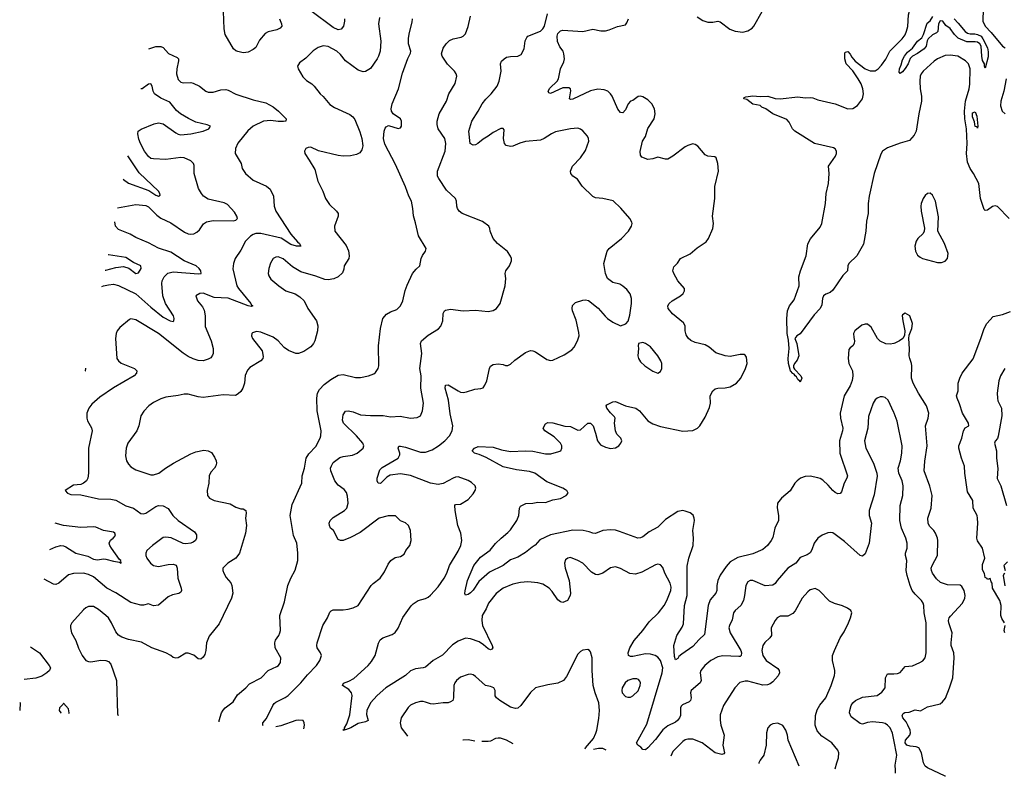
# Model space of a CAD drawing. Header units: inches. Extents: x 1173000 to 1307049, y 522583 to 678455.
# Tile 1 of 256: x 1173000 to 1180884, y 531662 to 537723. Entities that reach past the tile are written whole.
import ezdxf

# ---------------------------------------------------------------- set-up
doc = ezdxf.new("R2010")
doc.units = ezdxf.units.IN
doc.header["$MEASUREMENT"] = 0
doc.layers.add('B1573', color=7, linetype='Continuous')
doc.layers.add('B1583', color=7, linetype='Continuous')

msp = doc.modelspace()

# ---------------------------------------------------------------- linework, layer by layer
at = {"layer": 'B1573', "color": 5}
for points, elevation in [([(1175879.9, 537740.1), (1175872.2, 537690), (1175890.4, 537550.4), (1175886, 537470), (1175874, 537430), (1175863.1, 537410), (1175810, 537332), (1175770, 537308), (1175750, 537306.3), (1175710, 537318), (1175610, 537392.6), (1175570, 537443.5), (1175540.4, 537470), (1175470, 537507.6), (1175430, 537513.3), (1175390, 537499.7), (1175350, 537473), (1175290, 537415.6), (1175241.7, 537378.3), (1175224, 537350), (1175230.6, 537330), (1175266.5, 537266.5), (1175296.9, 537236.9), (1175339.1, 537210), (1175359.1, 537190), (1175404.9, 537130), (1175430, 537107.7), (1175484.4, 537044.4), (1175519.4, 537019.4), (1175642.8, 536962.8), (1175666.2, 536946.2), (1175682.4, 536922.4), (1175723.9, 536823.9), (1175740.3, 536770), (1175746.7, 536713.3), (1175739.2, 536680.8), (1175723.1, 536656.9), (1175698, 536642), (1175650, 536631.2), (1175590.3, 536629.7), (1175550, 536634.7), (1175393.3, 536673.3), (1175330, 536702.7), (1175310, 536699.3), (1175291.3, 536690), (1175281, 536670), (1175282.8, 536650), (1175318.7, 536598.7), (1175362.6, 536522.6), (1175388.4, 536430), (1175428.2, 536350), (1175448.2, 536290), (1175481.8, 536241.8), (1175537.3, 536190), (1175550.6, 536170), (1175550.7, 536150), (1175521.6, 536070), (1175523, 536030), (1175612.8, 535912.8), (1175631.5, 535871.5), (1175638.9, 535830), (1175636.5, 535810), (1175598.3, 535750), (1175595.3, 535724.7), (1175583.9, 535696.1), (1175550, 535662.7), (1175514.2, 535645.8), (1175470, 535639.6), (1175443, 535643), (1175370, 535669.4), (1175250, 535703.6), (1175184, 535744), (1175110, 535808), (1175070, 535822), (1175050, 535821.6), (1175030, 535809.4), (1175008.2, 535771.8), (1174994.9, 535730), (1174990.4, 535690), (1174994.9, 535670), (1175010, 535644.9), (1175074, 535590), (1175130, 535550.6), (1175206.9, 535526.9), (1175243.4, 535503.4), (1175277.3, 535470), (1175307.3, 535410), (1175377.3, 535310), (1175387.7, 535270), (1175383.8, 535230), (1175362.4, 535150), (1175352.4, 535130), (1175330, 535102.9), (1175275.6, 535064.4), (1175231.5, 535048.4), (1175210, 535049.7), (1175152.2, 535072.2), (1175116.4, 535096.4), (1175069.6, 535150), (1175030, 535179.7), (1174930, 535219.7), (1174895.9, 535224.1), (1174864.9, 535215.1), (1174858, 535210), (1174856, 535190), (1174864, 535170), (1174940.7, 535070), (1174950, 535026), (1174946, 535010), (1174930.5, 534989.5), (1174842.9, 534937.1), (1174823.9, 534916.1), (1174806.1, 534873.9), (1174799.5, 534810), (1174787.8, 534772.2), (1174770, 534744.5), (1174750, 534724.5), (1174726.9, 534713.1), (1174630, 534718.3), (1174470, 534696.4), (1174430, 534700.5), (1174350, 534724.2), (1174316.4, 534723.6), (1174270, 534711.8), (1174170, 534698.7), (1174130, 534686), (1174070, 534655.1), (1174033.4, 534630), (1173993, 534587), (1173970.3, 534549.7), (1173952.9, 534470), (1173939, 534430), (1173866, 534330), (1173851.8, 534290), (1173846, 534230), (1173855.3, 534190), (1173870, 534163), (1173890, 534141.3), (1173930, 534116.5), (1174050, 534076.4), (1174070, 534075.8), (1174112.7, 534090), (1174166.6, 534130), (1174232.3, 534170), (1174370, 534245.7), (1174410, 534262), (1174474.4, 534274.4), (1174508.5, 534268.5), (1174534.4, 534254.4), (1174559.5, 534219.5), (1174572.4, 534190), (1174574.9, 534170), (1174570.4, 534150), (1174559.3, 534130), (1174530, 534099.3), (1174517.1, 534070), (1174515.5, 534010), (1174502, 533950), (1174504, 533910), (1174518.8, 533890), (1174556, 533870), (1174685.7, 533845.7), (1174730, 533818.4), (1174770, 533805.5), (1174790, 533804), (1174810, 533790.8), (1174813, 533770), (1174808, 533730), (1174816, 533670), (1174807.2, 533610), (1174760.5, 533450), (1174730.4, 533409.6), (1174666.8, 533370), (1174627.3, 533330), (1174627.3, 533310), (1174633.4, 533290), (1174653.7, 533253.7), (1174690.4, 533210.4), (1174698, 533190), (1174706.4, 533130), (1174697.1, 533090), (1174596.7, 532883.3), (1174516.7, 532783.3), (1174494.9, 532730), (1174490.4, 532670), (1174482, 532638), (1174470, 532615.3), (1174450, 532601.2), (1174430, 532604), (1174393.4, 532633.4), (1174350, 532649.4), (1174330, 532647), (1174270, 532611.8), (1174250, 532607.3), (1174230, 532614), (1174209.3, 532630), (1174170, 532649.6), (1174057.2, 532690), (1173975.6, 532735.6), (1173870, 532758.7), (1173816.4, 532776.4), (1173792.3, 532792.3), (1173770, 532818), (1173735.4, 532890), (1173709.7, 532930), (1173690, 532951.2), (1173630, 532998), (1173590, 533022.9), (1173550, 533022.9), (1173530, 533011.8), (1173510, 532996.2), (1173416.3, 532890), (1173407.7, 532870), (1173405.5, 532850), (1173414.9, 532810), (1173448.4, 532750), (1173470, 532687.3), (1173501.3, 532630), (1173530, 532590.6), (1173550, 532580.4), (1173570, 532578.4), (1173650, 532593), (1173690, 532590.6), (1173710, 532580.7), (1173730, 532561), (1173773.7, 532430), (1173783, 532163), (1173787.5, 532149)], 880), ([(1174597.2, 532096.7), (1174597.7, 532110), (1174616.3, 532170), (1174628.1, 532191.9), (1174645.6, 532210), (1174710, 532259.3), (1174744.7, 532315.3), (1174810, 532370.5), (1174838.8, 532401.2), (1174932.3, 532450), (1174990, 532510.5), (1175059.4, 532540.6), (1175072, 532550), (1175087.8, 532572.2), (1175089.6, 532610), (1175044.4, 532690), (1175042, 532730), (1175048.7, 532751.3), (1175075.6, 532790), (1175083.6, 532810), (1175087.6, 532830), (1175083.6, 532950), (1175119.3, 533060.7), (1175147.6, 533190), (1175169.7, 533250.3), (1175206.2, 533313.8), (1175227.3, 533390), (1175227.5, 533452.5), (1175218, 533530), (1175193, 533590), (1175165.1, 533750), (1175181, 533839), (1175258.3, 534010), (1175262.4, 534070), (1175281.3, 534130), (1175295.1, 534210), (1175314.5, 534245.5), (1175370, 534304.9), (1175405.6, 534370), (1175411.6, 534390), (1175413.3, 534430), (1175381.7, 534590), (1175378.3, 534690), (1175385.4, 534730), (1175400.7, 534759.3), (1175438.9, 534801.1), (1175490, 534839.5), (1175550, 534874.4), (1175590, 534881.3), (1175690, 534857.6), (1175730, 534856.5), (1175794, 534870), (1175834.9, 534885.1), (1175850, 534896), (1175869.4, 534930), (1175874.5, 534950), (1175873.3, 535110), (1175889.7, 535250), (1175907.8, 535330), (1175936.4, 535363.6), (1175970, 535382.4), (1176019.3, 535400.7), (1176049.7, 535430.3), (1176067.8, 535470), (1176087.3, 535552.7), (1176103.3, 535596.7), (1176146, 535690), (1176175.3, 535724.7), (1176205.2, 535750), (1176216, 535810), (1176225.8, 535834.2), (1176249.2, 535870), (1176254, 535890), (1176192.4, 535992.4), (1176170, 536095.3), (1176152.2, 536152.2), (1176148.5, 536211.5), (1176136.8, 536270), (1176115.9, 536310), (1176090, 536385.1), (1176010, 536562.7), (1175924.9, 536724.9), (1175913.6, 536770), (1175918.4, 536830), (1175926.2, 536853.8), (1175934.8, 536865.2), (1175954.4, 536874.4), (1176030, 536851), (1176050, 536858), (1176057.2, 536870), (1176057.2, 536910), (1176050, 536928), (1175990, 536968.7), (1175977.2, 536990), (1175975.1, 537010), (1175983.6, 537050), (1176033, 537170), (1176065.2, 537294.8), (1176107.9, 537412.1), (1176130, 537454), (1176132.3, 537470), (1176114, 537530), (1176114.5, 537574.5), (1176120.4, 537619.6), (1176143.2, 537703.2), (1176144.5, 537730)], 880), ([(1175081.3, 537730), (1175097.4, 537690), (1175097.6, 537670), (1175085.4, 537654.6), (1175058, 537642), (1174990, 537627.1), (1174966.7, 537613.3), (1174921.2, 537558.8), (1174890, 537500.5), (1174870, 537483.1), (1174830, 537463.9), (1174810, 537459.2), (1174790, 537458), (1174747.2, 537467.2), (1174730, 537474), (1174712.8, 537490), (1174645.5, 537605.5), (1174637.6, 537650), (1174633, 537790)], 860), ([(1174949.3, 532066.7), (1174946, 532070), (1174947, 532090), (1174975.7, 532124.3), (1175025.7, 532230), (1175036.3, 532243.7), (1175050, 532256), (1175126.8, 532293.2), (1175150, 532310.3), (1175249.8, 532410), (1175305, 532475), (1175377.6, 532550), (1175404.5, 532590), (1175416, 532630), (1175409.3, 532650), (1175381.6, 532690), (1175378.9, 532710), (1175382.3, 532730), (1175426, 532870), (1175464.2, 532930), (1175483.5, 532976.5), (1175493.1, 532986.9), (1175510, 532994.4), (1175590, 532995.3), (1175630, 533000.4), (1175669.7, 533010.4), (1175709.2, 533030), (1175815.1, 533190), (1175830, 533207.3), (1175885.2, 533250), (1175920.2, 533299.8), (1175950, 533361), (1175972.7, 533390), (1176006.2, 533413.8), (1176050, 533422), (1176078.3, 533441.7), (1176092.7, 533470), (1176123.7, 533510), (1176134.5, 533550), (1176129.6, 533629.6), (1176114.5, 533670), (1176090, 533692.3), (1176049.6, 533709.6), (1176009.4, 533749.4), (1175949.6, 533749.6), (1175878.8, 533730), (1175725.9, 533614.1), (1175650, 533574), (1175590, 533549.6), (1175568, 533550), (1175550, 533559), (1175511.8, 533630), (1175489.6, 533650), (1175479.7, 533670), (1175476.9, 533690), (1175486, 533710), (1175510, 533734), (1175601.6, 533790), (1175618.3, 533810), (1175630.9, 533850), (1175626, 533906), (1175616.1, 533936.1), (1175598.6, 533958.6), (1175550, 533994.7), (1175522.3, 534030), (1175490.8, 534110), (1175489.8, 534130), (1175495.5, 534150), (1175510, 534176.5), (1175563.8, 534216.2), (1175590, 534224.7), (1175664.6, 534235.4), (1175701.6, 534250), (1175749.6, 534290), (1175755.8, 534310), (1175748.3, 534330), (1175697.4, 534390), (1175593.8, 534490), (1175585.4, 534514.6), (1175590, 534558.8), (1175610, 534587.7), (1175629.6, 534590.4), (1175670, 534582.4), (1175730, 534558.4), (1175810, 534552.1), (1175910, 534552.4), (1175970, 534542.6), (1176047.8, 534547.8), (1176130, 534530.4), (1176183.9, 534536.1), (1176209.2, 534550), (1176226, 534590), (1176233.5, 534650), (1176213.3, 534770), (1176215.3, 534870), (1176204, 534930), (1176220.5, 535050), (1176208, 535130), (1176217.6, 535150), (1176270, 535194.4), (1176354.7, 535245.3), (1176373.3, 535266.7), (1176387, 535310), (1176391.6, 535368.4), (1176401.2, 535390), (1176410, 535397.3), (1176450, 535403.8), (1176550, 535390.4), (1176650, 535397), (1176750, 535386.4), (1176790, 535393.4), (1176817.2, 535410), (1176846, 535450), (1176887.3, 535590), (1176891.5, 535650), (1176886, 535690), (1176893.3, 535710), (1176922.9, 535750), (1176937, 535790), (1176937, 535810), (1176930, 535828.7), (1176906.2, 535866.2), (1176825.2, 535930), (1176790, 535969), (1176766, 536030), (1176765.2, 536050), (1176757.2, 536070), (1176706.5, 536106.5), (1176544, 536170), (1176519, 536190), (1176505.2, 536210), (1176499, 536230), (1176497.2, 536270), (1176489, 536290), (1176416.6, 536356.6), (1176356.3, 536450), (1176346.3, 536470), (1176346.6, 536510), (1176405.7, 536670), (1176412.2, 536730), (1176403, 536770), (1176352, 536850), (1176342.9, 536882.9), (1176341.8, 536910), (1176357.7, 536970), (1176416.2, 537070), (1176435.8, 537130), (1176487, 537213), (1176500.5, 537270), (1176495.1, 537290), (1176482.4, 537310), (1176425.7, 537365.7), (1176382, 537430), (1176377.4, 537450), (1176390, 537494), (1176413.6, 537530), (1176442.6, 537557.4), (1176470, 537568.9), (1176535.8, 537584.2), (1176550, 537590.4), (1176570.9, 537609.1), (1176592.2, 537667.8), (1176609.7, 537750.3)], 860), ([(1175601.3, 537730), (1175601.3, 537710), (1175592.7, 537670), (1175573.5, 537646.5), (1175550, 537642), (1175510, 537661.8), (1175330, 537793)], 860), ([(1180000, 534577.5), (1179954.1, 534674.1), (1179930, 534697.6), (1179910, 534702.4), (1179890, 534701.3), (1179865.5, 534690), (1179850, 534677.6), (1179834.9, 534650), (1179796.5, 534543.5), (1179791.6, 534450), (1179763.6, 534350), (1179776, 534290), (1179837.4, 534170), (1179862.8, 534090), (1179865.9, 534065.9), (1179842.8, 533917.2), (1179801.7, 533790), (1179802.3, 533750), (1179820.3, 533690), (1179818.9, 533670), (1179803.1, 533530), (1179770, 533444), (1179750, 533426), (1179730, 533429.4), (1179603.3, 533543.3), (1179530, 533599.6), (1179510, 533612), (1179495.3, 533615.3), (1179472.1, 533612.1), (1179426.2, 533593.8), (1179392, 533570), (1179361.5, 533530), (1179343.2, 533476.8), (1179328.9, 533451.1), (1179304.4, 533435.6), (1179250, 533414), (1179215.5, 533370), (1179150.2, 533329.8), (1179064.6, 533230), (1179050, 533207), (1179030, 533191.6), (1178970, 533188.3), (1178870, 533229.6), (1178850, 533231.3), (1178830, 533220.9), (1178813.7, 533190), (1178804.9, 533110), (1178796, 533070), (1178774, 533030), (1178730.3, 532990), (1178716.5, 532970), (1178705.9, 532914.1), (1178682.6, 532870), (1178679.6, 532850), (1178689.1, 532810), (1178774.7, 532670), (1178779.6, 532650), (1178777.6, 532630), (1178770, 532621.6), (1178759.4, 532620.6), (1178630, 532627.5), (1178590, 532619.8), (1178534.3, 532590), (1178486.9, 532550), (1178453.8, 532510), (1178447.8, 532490), (1178456.9, 532430), (1178448.7, 532410), (1178377.1, 532350), (1178372, 532330), (1178375.8, 532290), (1178372, 532267.9), (1178361.2, 532258.8), (1178306.8, 532233.2), (1178297.3, 532222.7), (1178291.7, 532210), (1178290.2, 532150), (1178282.9, 532130), (1178268.2, 532110), (1178250, 532096.5), (1178190, 532065.4), (1178150, 532033.1), (1178090, 531957.6), (1178030, 531889.8), (1178010, 531873.5), (1177990, 531875.6), (1177974.8, 531894.8), (1177950, 531912.2), (1177937.7, 531930), (1178020.5, 532079.5), (1178145.6, 532490), (1178149.9, 532530), (1178130, 532589.7), (1178110, 532616), (1178089, 532629), (1178050, 532639.4), (1178010, 532642.3), (1177910, 532620.4), (1177890, 532620.5), (1177875.1, 532630), (1177873.3, 532650), (1177885.4, 532690), (1177919.7, 532750), (1177990.6, 532829.4), (1178040.4, 532899.6), (1178114.7, 532970), (1178161.1, 533030), (1178182.6, 533070), (1178213.2, 533150), (1178215.7, 533175.7), (1178209.7, 533210), (1178166.9, 533290), (1178150, 533333.2), (1178130, 533357), (1178110, 533360.7), (1178090, 533355.6), (1177981.8, 533298.2), (1177930, 533280.3), (1177885.7, 533285.7), (1177810, 533326), (1177770, 533339.6), (1177730, 533331.6), (1177670, 533288.2), (1177630, 533276.4), (1177610, 533279.1), (1177577.5, 533297.5), (1177509.4, 533370), (1177470, 533391.5), (1177410, 533414.5), (1177390, 533409.4), (1177370, 533395.1), (1177361.3, 533370), (1177367, 533330), (1177399.5, 533230), (1177410.4, 533130), (1177407.3, 533110), (1177386, 533070), (1177350, 533055.1), (1177330, 533059.5), (1177310, 533074.5), (1177263.2, 533143.2), (1177238.9, 533170), (1177190, 533200.9), (1177150, 533211.9), (1177070, 533219.3), (1177010, 533214), (1176950, 533202.2), (1176870.5, 533170), (1176815.1, 533124.9), (1176754.9, 533050), (1176735.8, 533004.2), (1176703.7, 532950), (1176699.6, 532910), (1176707.1, 532870), (1176782.4, 532710), (1176787.3, 532690), (1176779.5, 532680.5), (1176770, 532675.1), (1176750, 532683.5), (1176714.7, 532714.7), (1176678.5, 532738.5), (1176610, 532763.7), (1176570, 532767.1), (1176510, 532744.7), (1176465.9, 532714.1), (1176386.6, 532633.4), (1176311.7, 532590), (1176250, 532536.3), (1176230, 532529.7), (1176170, 532523.1), (1176130, 532506.2), (1176090, 532469.8), (1175932, 532370), (1175861.6, 532310), (1175810, 532249.5), (1175778.5, 532190), (1175777.8, 532157.8), (1175790, 532109.2), (1175770, 532097), (1175710, 532085.1), (1175652.7, 532050), (1175610, 532032.7), (1175602, 532038), (1175602, 532030), (1175587, 532030), (1175599.6, 532040.4), (1175599.6, 532050), (1175618.9, 532081.1), (1175644.7, 532155.3), (1175663.4, 532310), (1175657.7, 532330), (1175636.6, 532356.6), (1175584.5, 532390), (1175591.7, 532408.3), (1175636.2, 532423.8), (1175675, 532445), (1175791.2, 532550), (1175818, 532582), (1175847.2, 532630), (1175872.5, 532727.5), (1175886.2, 532753.8), (1175908.7, 532771.3), (1175983.6, 532796.4), (1176005.7, 532814.3), (1176030.5, 532849.5), (1176067.3, 532932.7), (1176133.6, 533026.4), (1176150, 533043.1), (1176189.8, 533070.2), (1176250, 533086.9), (1176270, 533096.1), (1176290, 533112.6), (1176350, 533178.3), (1176399.7, 533250), (1176419.7, 533290), (1176440.4, 533350), (1176510, 533464.9), (1176531.1, 533510), (1176541.3, 533550), (1176531.5, 533610), (1176509.6, 533670), (1176485.6, 533790), (1176484.5, 533830), (1176490, 533838.8), (1176530, 533842), (1176590, 533880.5), (1176630, 533924), (1176647.3, 533950), (1176651.6, 533970), (1176647, 533990), (1176616.6, 534016.6), (1176590, 534031.3), (1176510, 534059.6), (1176490, 534058.7), (1176470, 534051.3), (1176390, 534007), (1176350, 534000.5), (1176290, 534009.7), (1176130, 534071.8), (1176050, 534085.4), (1175966.8, 534073.2), (1175941, 534059), (1175890, 534008.7), (1175870, 534009.7), (1175862.3, 534030), (1175862.7, 534050), (1175882.8, 534117.2), (1175903.4, 534136.6), (1176029.9, 534210.1), (1176043.8, 534236.2), (1176044.1, 534250), (1176029.7, 534290.3), (1176034.8, 534305.2), (1176050, 534307.2), (1176090, 534299.1), (1176210, 534258.2), (1176250, 534259.4), (1176302.4, 534277.6), (1176352.2, 534310), (1176404.7, 534350), (1176442, 534390), (1176464.1, 534430), (1176469, 534470), (1176445.6, 534565.6), (1176434.3, 534674.3), (1176407.6, 534770), (1176410, 534794), (1176430, 534798), (1176510.8, 534750), (1176530, 534740.4), (1176550, 534737.1), (1176578.3, 534741.7), (1176643.5, 534763.5), (1176692.1, 534767.9), (1176710, 534774.8), (1176725.6, 534794.4), (1176739.6, 534830), (1176761.6, 534930), (1176770, 534946.8), (1176790, 534962), (1176830, 534965.5), (1176870, 534960.5), (1176890, 534953), (1176910, 534953.4), (1176930, 534964), (1176963.8, 534996.2), (1177050, 535058), (1177090, 535073), (1177110, 535070.4), (1177130, 535061.6), (1177221.2, 535001.2), (1177250, 534994), (1177270, 534995.8), (1177360.6, 535039.4), (1177420.7, 535079.3), (1177439.4, 535100.6), (1177466.6, 535150), (1177479.5, 535190), (1177478.3, 535218.3), (1177456.8, 535316.8), (1177427.8, 535390), (1177424.5, 535410), (1177427.6, 535432.4), (1177450, 535457.3), (1177510, 535475.5), (1177530, 535478), (1177554.2, 535474.2), (1177633.3, 535413.3), (1177687.1, 535347.1), (1177706.8, 535330), (1177750, 535300.5), (1177810, 535271), (1177853.6, 535286.4), (1177872.5, 535307.5), (1177885.1, 535354.9), (1177898.9, 535450), (1177898, 535490), (1177887, 535527), (1177861.7, 535561.7), (1177830, 535589.5), (1177805.1, 535605.1), (1177750, 535616.9), (1177706.6, 535650), (1177689.6, 535689.6), (1177678.7, 535770), (1177704.5, 535870), (1177720.7, 535890), (1177818.4, 535970), (1177874.5, 536030), (1177898, 536070), (1177903.7, 536090), (1177901.5, 536101.5), (1177886.6, 536130), (1177814.5, 536214.5), (1177751.5, 536271.5), (1177670, 536289.7), (1177610, 536296.2), (1177590, 536307), (1177502.9, 536390), (1177466.3, 536446.3), (1177429.2, 536470), (1177412.3, 536490), (1177409.6, 536510), (1177427.8, 536550), (1177490, 536615.5), (1177530, 536674.8), (1177556.3, 536750), (1177555.6, 536770), (1177547, 536790), (1177510, 536832.3), (1177490, 536847), (1177470, 536854), (1177410, 536849.6), (1177290, 536824.7), (1177259.1, 536810), (1177199.1, 536770), (1177170, 536758.5), (1177050, 536748.4), (1177005.4, 536734.6), (1176950, 536709.6), (1176930, 536707.3), (1176895.3, 536715.3), (1176882.4, 536730), (1176875.1, 536770), (1176879.5, 536839.5), (1176872.5, 536852.5), (1176852.1, 536852.1), (1176790, 536819.7), (1176751, 536789), (1176710, 536765.4), (1176667.7, 536730), (1176650, 536719.7), (1176630, 536716.9), (1176608.3, 536730), (1176596.3, 536830), (1176619.7, 536910), (1176670.7, 536989.3), (1176703, 537050), (1176732.6, 537087.4), (1176776.3, 537130), (1176822.4, 537190), (1176839.6, 537230), (1176847.6, 537270), (1176854.5, 537310), (1176849.5, 537370), (1176858, 537390), (1176878, 537410), (1176898.3, 537421.7), (1176930, 537428.9), (1176990, 537432.2), (1177014.7, 537445.3), (1177040.7, 537490), (1177047.5, 537552.5), (1177060.1, 537579.9), (1177070, 537590.6), (1177170, 537632.2), (1177190, 537650.4), (1177202.3, 537670), (1177227.2, 537770)], 840), ([(1180000, 535129.6), (1179970, 535122.4), (1179934.3, 535125.7), (1179890, 535148.6), (1179869.8, 535170), (1179818.7, 535258.7), (1179790, 535282.6), (1179770, 535285.1), (1179743.4, 535276.6), (1179688.4, 535230), (1179677, 535210), (1179678, 535178), (1179684.9, 535150), (1179682.8, 535130), (1179671.3, 535110), (1179650, 535095.3), (1179639.8, 535080.2), (1179633.1, 535010), (1179639, 534970), (1179667.8, 534910), (1179670.2, 534870.2), (1179666.4, 534833.6), (1179650.2, 534790), (1179600.8, 534710), (1179571.2, 534570), (1179571.3, 534530), (1179590.2, 534450), (1179588.1, 534430), (1179563.9, 534350), (1179567.8, 534250), (1179627.8, 534070), (1179623.6, 534050), (1179602, 534010), (1179579.4, 533940.6), (1179570, 533928.2), (1179550, 533924.4), (1179530, 533934.2), (1179510, 533951), (1179474.4, 533994.4), (1179430, 534034.8), (1179410, 534047.7), (1179390, 534053.8), (1179330, 534066.2), (1179290, 534064.5), (1179253.1, 534050), (1179225.8, 534030), (1179207.8, 534010), (1179170.1, 533949.9), (1179100.3, 533890), (1179068, 533850), (1179066.3, 533813.7), (1179077.1, 533750), (1179077.3, 533710), (1179046.5, 533650), (1179030, 533574), (1179017.6, 533550), (1178988.4, 533510), (1178950, 533478.7), (1178870, 533443.1), (1178750, 533415.3), (1178690, 533378.5), (1178656.6, 533343.4), (1178610, 533272), (1178590.9, 533230), (1178582, 533190), (1178582, 533150), (1178574.3, 533130), (1178530, 533075.8), (1178511.8, 533030), (1178482.6, 532797.4), (1178441.4, 532758.6), (1178390, 532700.5), (1178301, 532639), (1178279.2, 532620.8), (1178270, 532606.6), (1178250, 532594), (1178242.7, 532622.7), (1178238.3, 532710), (1178262.2, 532790), (1178304.8, 532855.2), (1178315.8, 532884.2), (1178323.7, 533030), (1178344.8, 533110), (1178345.9, 533345.9), (1178358.7, 533410), (1178391.9, 533511.9), (1178394.5, 533570), (1178389.7, 533630), (1178402.6, 533710), (1178402, 533730), (1178392.4, 533752.4), (1178370, 533772), (1178330, 533786.6), (1178310, 533789.8), (1178270, 533782.8), (1178170, 533719.7), (1178110, 533656.8), (1178040.3, 533619.7), (1177990, 533581), (1177970, 533571.1), (1177950, 533568.3), (1177803.3, 533623.3), (1177770, 533632.9), (1177730, 533636.4), (1177670, 533629.7), (1177610, 533606.9), (1177590, 533608.3), (1177560.8, 533620.8), (1177511.6, 533631.6), (1177430, 533633.2), (1177250, 533596.5), (1177163.9, 533556.1), (1177127.8, 533512.2), (1177102.3, 533497.7), (1177050, 533454.6), (1176990, 533416.8), (1176930, 533396.1), (1176871.3, 533350), (1176762.9, 533297.1), (1176676.8, 533223.2), (1176630, 533153.6), (1176610, 533132.8), (1176590, 533118), (1176570, 533114), (1176565.3, 533125.3), (1176566.4, 533146.4), (1176586.2, 533230), (1176637.2, 533350), (1176690, 533416.9), (1176767.3, 533472.7), (1176810, 533526), (1176854.5, 533570), (1176910, 533614), (1176930, 533636.9), (1176981.4, 533710), (1176996.9, 533750), (1177000.9, 533810), (1177010, 533826), (1177051.6, 533848.4), (1177110, 533850.3), (1177150, 533856.9), (1177210, 533856.1), (1177270, 533875.9), (1177330, 533888.4), (1177377, 533910), (1177391.8, 533930), (1177380.9, 533950), (1177370, 533957.6), (1177349.2, 533970), (1177220.2, 534020.2), (1177125.1, 534090), (1177083.3, 534103.3), (1176976.9, 534116.9), (1176870, 534142), (1176736.2, 534216.2), (1176680.4, 534240.4), (1176642, 534250), (1176624, 534270), (1176642, 534290), (1176670, 534304), (1176790, 534297.8), (1176857.2, 534277.2), (1176930, 534264.7), (1177050.9, 534269.1), (1177110, 534266.4), (1177210, 534244.2), (1177253.9, 534246.1), (1177317.4, 534262.6), (1177332.3, 534270), (1177342, 534290), (1177340.5, 534310), (1177329.6, 534330), (1177280, 534380), (1177203.7, 534430), (1177192.3, 534450), (1177210, 534486), (1177230, 534496.3), (1177270, 534492.2), (1177365.4, 534465.4), (1177410, 534463.1), (1177470, 534434.9), (1177490, 534438), (1177550, 534490.7), (1177570, 534491), (1177590.7, 534470), (1177611.9, 534411.9), (1177626.3, 534350), (1177650, 534318.4), (1177690, 534299.5), (1177730, 534288.7), (1177770, 534293), (1177798, 534310), (1177813.6, 534330), (1177821.6, 534350), (1177813.3, 534370), (1177782.4, 534402.4), (1177770.9, 534430), (1177761.7, 534490), (1177767, 534530), (1177762.5, 534542.5), (1177730, 534572.7), (1177700.9, 534610), (1177697.2, 534630), (1177702.5, 534637.5), (1177750, 534662), (1177770, 534663), (1177850, 534630.3), (1177934, 534610), (1177963.8, 534590), (1178030.6, 534510), (1178070, 534486.7), (1178130, 534464.9), (1178310, 534427.7), (1178390, 534432.7), (1178428.2, 534451.8), (1178447, 534470), (1178490, 534539.1), (1178523.3, 534616.7), (1178531.1, 534650), (1178528.4, 534710), (1178549.8, 534750.2), (1178570, 534765.3), (1178589.7, 534770.3), (1178650, 534774), (1178690, 534782.3), (1178740.7, 534810), (1178773.3, 534850), (1178812.4, 534930), (1178824.7, 534970), (1178818.6, 535018.6), (1178810, 535036), (1178800.1, 535040.1), (1178770, 535042), (1178690, 535026), (1178650, 535029.7), (1178575.1, 535055), (1178520.6, 535100.6), (1178490, 535118.9), (1178410, 535136.3), (1178373.2, 535153.2), (1178352.2, 535172.2), (1178337.5, 535197.5), (1178329.6, 535230), (1178327.8, 535270), (1178315.6, 535295.6), (1178227.9, 535367.9), (1178191.8, 535410), (1178189.6, 535430), (1178200.7, 535450), (1178223.7, 535470), (1178292, 535510), (1178312.3, 535530), (1178323.7, 535550), (1178322.7, 535570), (1178269.4, 535630), (1178238.4, 535690), (1178229.7, 535710), (1178237.7, 535742.3), (1178267.9, 535772.1), (1178292.3, 535810), (1178370, 535846), (1178424.5, 535895.5), (1178496.2, 535943.8), (1178515.3, 535970), (1178549.7, 536050), (1178554.7, 536090), (1178548.2, 536150), (1178566.3, 536290), (1178566.6, 536386.6), (1178595.1, 536510), (1178589.6, 536570), (1178576.2, 536616.2), (1178565.6, 536625.6), (1178510, 536629.5), (1178490, 536640.9), (1178429.7, 536709.7), (1178410, 536724.5), (1178390, 536729.6), (1178350, 536716.3), (1178330, 536704.7), (1178230, 536629.6), (1178190, 536607), (1178170, 536607), (1178110, 536622.7), (1178070, 536609.2), (1178030, 536604), (1177981.6, 536621.6), (1177970, 536638), (1177968.1, 536668.1), (1177986.6, 536750), (1178011.8, 536788.2), (1178029.8, 536850.2), (1178079.7, 536930), (1178089.6, 536970), (1178082.9, 537010), (1178061.6, 537050), (1178030, 537081.6), (1177990, 537104.2), (1177970, 537109.6), (1177952.5, 537107.5), (1177910, 537076.2), (1177890, 537069.5), (1177871.6, 537048.4), (1177850, 537001.2), (1177830, 536976), (1177810, 536979.3), (1177790, 537007), (1177744.7, 537110), (1177731.5, 537130), (1177710.7, 537150.7), (1177681.4, 537161.4), (1177630, 537165.8), (1177570, 537153.1), (1177430, 537086.2), (1177410, 537083), (1177403.5, 537090), (1177414.1, 537154.1), (1177410.9, 537170), (1177397.4, 537177.4), (1177350, 537176.6), (1177251.1, 537131.1), (1177238.2, 537138.2), (1177232.7, 537150), (1177245.7, 537174.3), (1177303, 537230), (1177313.3, 537250), (1177329.6, 537330), (1177355.8, 537384.2), (1177363, 537410), (1177358.3, 537450), (1177351.1, 537470), (1177326.4, 537506.4), (1177307.3, 537547.3), (1177303.2, 537590), (1177310, 537612.9), (1177330, 537632.6), (1177350, 537640.3), (1177510, 537627.2), (1177590, 537648.5), (1177654.3, 537634.3), (1177690, 537634), (1177719.1, 537640.9), (1177788.1, 537668.1), (1177850, 537681.6), (1177862.2, 537697.8), (1177874.7, 537730)], 820), ([(1178426.1, 537746.1), (1178470, 537717.1), (1178510, 537703.8), (1178550, 537703), (1178590, 537710.8), (1178610, 537706.8), (1178687.5, 537647.5), (1178730, 537630.5), (1178790, 537623), (1178830, 537634), (1178865.4, 537654.6), (1178878, 537670), (1178944.7, 537790)], 820), ([(1174033, 537489.7), (1174090, 537507.6), (1174130, 537508.7), (1174150, 537499.3), (1174192.3, 537452.3), (1174260.3, 537420.3), (1174270.5, 537410), (1174272.2, 537392.2), (1174258, 537330), (1174256.5, 537290), (1174270, 537243), (1174290, 537223.7), (1174310, 537218), (1174370, 537219.5), (1174390, 537215.3), (1174439.1, 537190), (1174490, 537150.5), (1174510, 537142.4), (1174550, 537142), (1174610, 537161.1), (1174650, 537163.1), (1174670, 537158), (1174730, 537125.7), (1174870, 537082), (1174970, 537057.6), (1175030, 537024.9), (1175073.1, 536990), (1175132.7, 536930), (1175131.3, 536910), (1175113, 536907), (1175070, 536907), (1175010, 536915.3), (1174951.1, 536908.9), (1174870.2, 536869.8), (1174827.9, 536832.1), (1174747.4, 536732.6), (1174727.2, 536690), (1174724.6, 536650), (1174773.4, 536570), (1174781.6, 536530), (1174808.2, 536490), (1174870, 536438.7), (1174977.3, 536390), (1175006.3, 536366.3), (1175033.4, 536310), (1175036.5, 536230), (1175050.3, 536190), (1175170, 536004.2), (1175223.1, 535943.1), (1175241.6, 535930), (1175250.6, 535910), (1175215.3, 535910), (1175170, 535923), (1175092.7, 535972.7), (1174930, 536009.2), (1174891, 536009), (1174870, 536003.1), (1174847, 535990), (1174807.4, 535950), (1174770, 535878), (1174726, 535810), (1174711.7, 535770), (1174707.7, 535727.7), (1174739.7, 535590), (1174751.3, 535570), (1174851.7, 535450), (1174855.8, 535435.8), (1174866, 535430), (1174854.3, 535425.7), (1174830, 535429.9), (1174670, 535491.5), (1174557.5, 535497.5), (1174470, 535531.3), (1174442, 535530), (1174411, 535510), (1174424.9, 535470), (1174462.5, 535422.5), (1174476.4, 535396.4), (1174485.3, 535350), (1174485.1, 535265.1), (1174533.8, 535150), (1174550.3, 535090), (1174550.3, 535050), (1174544.9, 535035.1), (1174530, 535014.5), (1174510, 535002.4), (1174470, 534991.1), (1174430, 534994), (1174390, 535006.4), (1174350, 535025.8), (1174310, 535052), (1174111.5, 535210), (1173930, 535318.3), (1173890, 535325.6), (1173879.5, 535320.5), (1173801.8, 535258.2), (1173781.6, 535230), (1173772.1, 535207.9), (1173766.4, 535170), (1173778, 535010), (1173790.6, 534990), (1173811.7, 534971.7), (1173919.1, 534930), (1173937.1, 534910), (1173936.4, 534890), (1173915.5, 534870), (1173750, 534774.7), (1173641.1, 534698.9), (1173576.9, 534643.1), (1173552.4, 534610), (1173536.4, 534570), (1173536.4, 534530), (1173541.6, 534510), (1173573.9, 534453.9), (1173579.5, 534430), (1173550.3, 534290), (1173550.3, 534089.7), (1173546.4, 534050), (1173535.5, 534030), (1173510, 534009.6), (1173490, 534000.5), (1173430, 533993.6), (1173364.7, 533950), (1173382, 533930), (1173410, 533918), (1173490, 533917.3), (1173630, 533885.3), (1173730, 533882.8), (1173770, 533874), (1173850, 533828.4), (1173910, 533808.5), (1173970, 533767), (1173990, 533764.6), (1174010, 533770.3), (1174090, 533823.6), (1174110.3, 533830.3), (1174150, 533827.2), (1174187.6, 533807.6), (1174226.7, 533750), (1174270, 533711.6), (1174400.5, 533620.5), (1174415.8, 533595.8), (1174416.4, 533570), (1174407.7, 533550), (1174390, 533536.2), (1174370, 533528.3), (1174330, 533524), (1174310, 533526.9), (1174212.8, 533572.8), (1174170, 533578.4), (1174150, 533574.3), (1174062.8, 533510), (1174018, 533470), (1174008.7, 533450), (1174010.3, 533430), (1174018.3, 533410), (1174046.3, 533370), (1174070, 533351.6), (1174110, 533342.9), (1174190, 533359.6), (1174230, 533361.3), (1174251.8, 533351.8), (1174260.3, 533330), (1174265.2, 533250), (1174293.1, 533170), (1174294.9, 533150), (1174290, 533137.2), (1174273.6, 533126.4), (1174224.2, 533115.8), (1174190, 533100.4), (1174110, 533032), (1174070, 533026.6), (1174030, 533042.7), (1173990, 533033.3), (1173970, 533034), (1173890, 533054.8), (1173770, 533131.6), (1173697.4, 533170), (1173590, 533260.3), (1173550, 533279.4), (1173510, 533288.2), (1173430, 533287), (1173390, 533276.8), (1173312.1, 533207.9), (1173290, 533198.9), (1173270, 533200.5), (1173195.1, 533241.4)], 860), ([(1180000, 536715.2), (1179950, 536696.8), (1179910, 536670.8), (1179894.4, 536645.6), (1179841.7, 536490), (1179801.3, 536310), (1179794.6, 536250), (1179793.9, 536170), (1179780.1, 536110), (1179776, 536030), (1179755.7, 535924.3), (1179704.1, 535830), (1179638.5, 535770), (1179631.1, 535750), (1179628.5, 535710), (1179590, 535674), (1179510, 535556.1), (1179490, 535538.8), (1179456.1, 535523.9), (1179437, 535510), (1179429.3, 535490.7), (1179422.3, 535437.7), (1179410.1, 535409.9), (1179360.5, 535359.5), (1179250, 535207.7), (1179223.8, 535190), (1179208.1, 535170), (1179222.3, 535130), (1179238.8, 535030), (1179225.2, 534994.8), (1179203.8, 534970), (1179195.5, 534950), (1179196.3, 534936.3), (1179203.1, 534923.1), (1179255.5, 534870), (1179263, 534850), (1179250, 534818), (1179247.3, 534827.3), (1179230, 534839.3), (1179221.3, 534861.3), (1179209.7, 534870), (1179202.7, 534882.7), (1179190, 534888.2), (1179172.3, 534910), (1179157.4, 534970), (1179152.9, 535010), (1179162.1, 535090), (1179156.1, 535156.1), (1179145.3, 535210), (1179143.6, 535330), (1179147.4, 535390), (1179165.2, 535430), (1179200.4, 535479.6), (1179241.4, 535590), (1179238, 535662), (1179251.6, 535710), (1179298.7, 535830), (1179311.6, 535928.4), (1179333.4, 535966.6), (1179410, 536060.5), (1179423.1, 536090), (1179452.7, 536250), (1179457.3, 536330), (1179477.7, 536410), (1179481.1, 536490), (1179476.9, 536550), (1179533.6, 536630), (1179540.9, 536650), (1179541.2, 536670), (1179529.4, 536689.4), (1179516.2, 536696.2), (1179363.7, 536730), (1179207.3, 536830), (1179187.8, 536850), (1179162.7, 536902.7), (1179142.6, 536922.6), (1179029.4, 536970), (1178975.1, 537010), (1178943.6, 537023.6), (1178930, 537035.6), (1178870, 537047.4), (1178822.5, 537082.5), (1178798, 537090), (1178800.4, 537099.6), (1178815.3, 537104.7), (1178871.8, 537111.8), (1178930, 537108.2), (1178990, 537111.7), (1179050, 537092.7), (1179090, 537088.5), (1179230, 537105.7), (1179290, 537098.3), (1179330, 537099.5), (1179350, 537097), (1179390, 537080.2), (1179530, 537048.7), (1179630, 537009.2), (1179670, 537011.6), (1179710, 537034.9), (1179749.8, 537090), (1179755.7, 537130), (1179752.2, 537170), (1179738.2, 537210), (1179713.8, 537250), (1179670, 537314), (1179618.3, 537370), (1179607.2, 537410), (1179606.2, 537450), (1179610, 537462.8), (1179630, 537467.7), (1179650, 537447.3), (1179662.2, 537422.2), (1179690.1, 537390.1), (1179770.7, 537330.7), (1179810, 537312.5), (1179850, 537313.8), (1179874.5, 537330), (1179901.6, 537358.4), (1179934.3, 537405.7), (1179967.7, 537470), (1180000, 537502.8)], 780), ([(1173783.7, 536215.7), (1173784.2, 536215.8), (1173930, 536242.2), (1174010, 536234), (1174030, 536223.8), (1174097.6, 536157.6), (1174130, 536133.3), (1174210, 536095.1), (1174320.5, 536020.5), (1174350, 536006.6), (1174370, 536004.2), (1174393.1, 536006.9), (1174419.2, 536020.8), (1174439.2, 536040.8), (1174472, 536088), (1174496.2, 536103.8), (1174550, 536113.2), (1174710, 536111.8), (1174730, 536116.9), (1174743.1, 536130), (1174737.8, 536150), (1174721, 536181), (1174663.5, 536243.5), (1174636.2, 536256.2), (1174510, 536285.2), (1174472, 536310), (1174454.6, 536330), (1174431.5, 536370), (1174395.8, 536490), (1174395.8, 536555.8), (1174390.4, 536570), (1174371.1, 536591.1), (1174315.6, 536615.6), (1174290, 536618.9), (1174170, 536603.6), (1174070, 536607.1), (1174050, 536612.2), (1174030, 536627.2), (1173998, 536670), (1173966, 536730), (1173952.8, 536767.2), (1173945.4, 536810), (1173949.2, 536830), (1173973.2, 536846.8), (1174077.4, 536890), (1174110, 536898.1), (1174150, 536888.6), (1174250, 536816.5), (1174270, 536805.4), (1174290, 536801), (1174370, 536808.2), (1174467.7, 536830), (1174513.4, 536850), (1174526.8, 536870), (1174501.4, 536881.4), (1174410, 536902), (1174350.7, 536930.7), (1174288.3, 536968.3), (1174255.5, 536995.5), (1174201.7, 537061.7), (1174130, 537095.5), (1174078, 537130), (1174068.9, 537150), (1174061.1, 537190), (1174050, 537208), (1174030, 537207), (1173980.7, 537170), (1173970.2, 537168.2)], 840), ([(1173828.9, 536444.5), (1173830, 536443.4), (1173870, 536414.4), (1174033.4, 536353.4), (1174090, 536316.5), (1174111.2, 536308.8), (1174123.5, 536316.5), (1174122.4, 536330), (1174110.1, 536350.1), (1173955.8, 536495.8), (1173865.7, 536633.1)], 820), ([(1173658.8, 535584.6), (1173670, 535589.8), (1173710, 535599.3), (1173750, 535603.8), (1173790, 535593.1), (1173930, 535525.7), (1174050, 535420.2), (1174150, 535341), (1174203.5, 535310), (1174230, 535305.8), (1174235.2, 535310), (1174237.7, 535330), (1174230.2, 535350), (1174168.7, 535448.7), (1174145.8, 535510), (1174137.6, 535610), (1174140.8, 535630), (1174155.9, 535664.1), (1174187, 535693), (1174230, 535703.4), (1174432.7, 535687.3), (1174453.4, 535690), (1174450.3, 535710), (1174436.9, 535730), (1174412.4, 535750), (1174317, 535790), (1174210, 535859.7), (1174110, 535891.6), (1174030, 535934.6), (1173930, 535977.4), (1173884.8, 536004.8), (1173790, 536042.4), (1173767, 536070), (1173761.5, 536103.2)], 840), ([(1173684.7, 535715.2), (1173690, 535717.4), (1173770, 535738), (1173830, 535745.2), (1173872.5, 535732.5), (1173930.3, 535689.7), (1173950, 535695.1), (1173971.5, 535730), (1173970.9, 535750.9), (1173910, 535777.2), (1173850, 535817.3), (1173710, 535838.4), (1173709.1, 535838.5)], 820), ([(1173525, 534908.6), (1173526, 534910), (1173530.3, 534930), (1173529.8, 534932.6)], 840), ([(1173242, 533478.7), (1173290, 533499.5), (1173330, 533510.4), (1173350, 533507.9), (1173370, 533499), (1173450, 533449.1), (1173544.4, 533424.4), (1173590, 533402.2), (1173623.2, 533396.8), (1173670, 533404), (1173690, 533401.7), (1173750, 533385.3), (1173798, 533378), (1173811.3, 533370), (1173810.3, 533390), (1173798.2, 533398.2), (1173735.6, 533490), (1173722.6, 533510), (1173717.2, 533530), (1173725.8, 533554.2), (1173748.8, 533570), (1173766, 533590), (1173761.5, 533610), (1173750, 533618.4), (1173670, 533630.3), (1173610, 533656.9), (1173590, 533660.9), (1173490, 533655), (1173350, 533671.9), (1173283.8, 533689.7)], 840), ([(1179529.8, 531721.6), (1179542, 531770), (1179557.4, 531810), (1179560.5, 531850), (1179550.9, 531870.9), (1179503, 531930), (1179423.6, 531983.6), (1179385.2, 532025.2), (1179369.9, 532070), (1179372.4, 532150), (1179385, 532195), (1179408.2, 532231.8), (1179456.4, 532290), (1179498.9, 532390), (1179525.1, 532470), (1179527.6, 532490), (1179527.6, 532510), (1179509.7, 532590), (1179509.7, 532630), (1179523.5, 532670), (1179569.7, 532770), (1179600.9, 532819.1), (1179637, 532890), (1179653.2, 532930), (1179662, 532970), (1179655.3, 532990), (1179629.4, 533009.4), (1179587.6, 533027.6), (1179524.9, 533044.9), (1179484.8, 533064.8), (1179401.6, 533150), (1179370, 533166.6), (1179330, 533154.7), (1179310, 533138.4), (1179266.7, 533090), (1179210, 532987.3), (1179190, 532966.3), (1179150, 532944.4), (1179090, 532943.6), (1179066, 532930), (1179050.4, 532910), (1179018, 532850), (1179018.7, 532790), (1179006.7, 532770), (1178965.8, 532734.2), (1178951.6, 532710), (1178943.2, 532670), (1178950, 532628.2), (1178977.4, 532590), (1179070, 532525.3), (1179080.2, 532510), (1179083.6, 532490), (1179074.5, 532465.5), (1179030, 532417.7), (1179010, 532402.6), (1178986.9, 532393.1), (1178950, 532392), (1178830, 532423.5), (1178810, 532425.1), (1178767.6, 532412.4), (1178725.7, 532370), (1178634.9, 532230), (1178610, 532155.3), (1178607.7, 532112.3), (1178614.9, 532070), (1178641.3, 531990), (1178631.6, 531910), (1178644, 531850), (1178637.6, 531842.4), (1178622.5, 531837.5), (1178570, 531850.8), (1178464.5, 531930), (1178390, 531958.3), (1178350, 531959.6), (1178330, 531953.6), (1178310, 531940.7), (1178230, 531859.5), (1178213.3, 531823.3)], 860), ([(1173087.6, 532698.3), (1173159.5, 532650), (1173237.1, 532550), (1173245.5, 532530), (1173238, 532510), (1173218, 532490), (1173176.7, 532463.3), (1173130, 532448), (1173036, 532438)], 860), ([(1177529.1, 531882.2), (1177529.4, 531890), (1177594.2, 531965.8), (1177614, 532006), (1177621.7, 532030), (1177636.6, 532123.4), (1177642.9, 532190), (1177636.2, 532250), (1177607.2, 532330), (1177593.3, 532390), (1177584, 532510), (1177583.7, 532610), (1177570, 532658), (1177562, 532670), (1177550, 532677.2), (1177510, 532672.7), (1177490, 532661.2), (1177470, 532639), (1177377.7, 532462.3), (1177353.4, 532430), (1177310, 532408), (1177230, 532394), (1177130, 532369.6), (1177090, 532331.8), (1177011.8, 532228.2), (1176990, 532208.2), (1176970, 532205.4), (1176930, 532216.4), (1176843.5, 532270), (1176818.3, 532290), (1176807.4, 532307.4), (1176806.2, 532350), (1176796.2, 532370), (1176770, 532381.1), (1176728.9, 532388.9), (1176650, 532462.4), (1176630, 532475.1), (1176610, 532480.5), (1176590, 532477.6), (1176530, 532454.7), (1176498, 532430), (1176484.4, 532410), (1176477.1, 532390), (1176473, 532290), (1176467.3, 532270), (1176450, 532257), (1176430, 532249.7), (1176389.8, 532249.8), (1176310, 532239.7), (1176290, 532241.3), (1176250, 532256.9), (1176230, 532259.6), (1176210, 532260.7), (1176170.6, 532249.4), (1176130, 532232), (1176110, 532211.8), (1176054.4, 532130), (1176046, 532090), (1176054.3, 532050), (1176101.1, 531990), (1176105.1, 531982.1)], 860), ([(1180000, 531953.9), (1179990, 532006), (1179970.7, 532050), (1179950, 532072.2), (1179930, 532085.1), (1179910, 532090.7), (1179830, 532098.2), (1179787.9, 532092.1), (1179750, 532078), (1179730, 532083.7), (1179658, 532138), (1179645.6, 532170), (1179646.3, 532190), (1179657.7, 532230), (1179670, 532250.4), (1179693.6, 532270), (1179750, 532296.5), (1179865.2, 532310), (1179904, 532336), (1179929.8, 532370.2), (1179934.2, 532450), (1179950, 532482.4), (1180000, 532483.5)], 840), ([(1173000, 532256), (1173003, 532250), (1173000.7, 532190), (1172999.8, 532188.2)], 860), ([(1173350, 532248.7), (1173344.1, 532235.9), (1173318.4, 532210), (1173316.4, 532190), (1173329.2, 532169.2), (1173331.4, 532168.2)], 880), ([(1173392, 532165.2), (1173396, 532170), (1173390, 532201.2), (1173350, 532248.7)], 880), ([(1175274.8, 532042.9), (1175281.2, 532070), (1175279, 532090), (1175269, 532109), (1175230, 532112), (1175210, 532109.3), (1175090, 532065.4), (1175051.1, 532059.2)], 860), ([(1179242.2, 531742), (1179153.2, 531950), (1179149.3, 531990), (1179136, 532030), (1179110, 532069.2), (1179070, 532086.6), (1179030, 532082), (1179008.8, 532071.2), (1178990, 532048.7), (1178979.3, 532010), (1178977.6, 531910), (1178959.3, 531830), (1178928.5, 531790), (1178919.5, 531770), (1178919.1, 531765)], 880), ([(1176950.5, 531922.6), (1176898, 531950), (1176850, 531967.1), (1176831.8, 531968.2), (1176810, 531963.5), (1176770, 531944), (1176750, 531940.5), (1176700.9, 531940)], 880), ([(1176645.5, 531943.8), (1176590, 531953.3), (1176550, 531952), (1176548.1, 531950.6)], 880), ([(1177695.7, 531870.6), (1177670, 531883.8), (1177635.2, 531884.8), (1177594.8, 531877.6)], 860)]:
    msp.add_lwpolyline(points, dxfattribs=dict(at, elevation=elevation))
for points, elevation in [([(1177990, 535137.2), (1177954, 535130), (1177951.3, 535110), (1177956, 535090), (1177950.8, 535030), (1177954.8, 535010), (1177970, 534981), (1178006, 534950), (1178070, 534907.3), (1178110, 534891.3), (1178130, 534904.7), (1178141.2, 534930), (1178142.7, 534970), (1178135.1, 534990), (1178110, 535029.2), (1178050, 535101.2), (1178010, 535129)], 840), ([(1177910, 532443.7), (1177870, 532427.9), (1177848.3, 532410), (1177823.8, 532370), (1177821.5, 532350), (1177825.2, 532330), (1177850, 532301.7), (1177870, 532295.3), (1177890, 532296.9), (1177910, 532306), (1177952.5, 532347.5), (1177968.7, 532390), (1177969.7, 532410), (1177964.7, 532424.7), (1177956.1, 532436.1), (1177942.6, 532442.6)], 860)]:
    msp.add_lwpolyline(points, close=True, dxfattribs=dict(at, elevation=elevation))
at = {"layer": 'B1583', "color": 5}
for points, elevation in [([(1180000, 537502.8), (1180066.3, 537570), (1180090, 537603.1), (1180102.2, 537630), (1180111.7, 537668.3), (1180117.1, 537762.9), (1180145.3, 537870), (1180139.8, 537930), (1180112.9, 538010), (1180056, 538070), (1180025.1, 538130), (1180000, 538149.6)], 780), ([(1180715.8, 537810), (1180713.2, 537710), (1180731.3, 537671.3), (1180780.3, 537620.3), (1180870, 537511.8), (1180890, 537498.5)], 780), ([(1180482.6, 537730), (1180516.1, 537696.1), (1180570, 537627.8), (1180590, 537614.9), (1180609.6, 537610.4), (1180649, 537611), (1180670, 537604.8), (1180698, 537590), (1180713.5, 537570), (1180750, 537498.8), (1180755.1, 537464.9), (1180754.2, 537425.8), (1180730, 537335.3), (1180724.5, 537350), (1180724.5, 537370), (1180710, 537397.2), (1180703.7, 537430), (1180699.7, 537510), (1180688.2, 537530), (1180670, 537541.8), (1180650, 537545), (1180584.4, 537544.4), (1180515.7, 537575.7), (1180485.6, 537605.6), (1180450, 537653.1), (1180417.1, 537677.1), (1180393.1, 537710), (1180370, 537713.8), (1180356.1, 537690), (1180350.8, 537629.2), (1180341.1, 537618.9), (1180310, 537602.4), (1180274.4, 537570), (1180266.1, 537553.9), (1180258.7, 537510), (1180243.7, 537490), (1180190, 537451.2), (1180149, 537431), (1180130, 537411.8), (1180114, 537370), (1180090, 537331.5), (1180070, 537305.6), (1180050, 537293.2), (1180043.5, 537303.5), (1180045.8, 537330), (1180059.5, 537360.4), (1180070, 537401.6), (1180084.2, 537430), (1180110, 537462.6), (1180150, 537493.8), (1180190, 537550.2), (1180222.9, 537577.1), (1180236.6, 537603.4), (1180265.4, 537694.6), (1180290, 537714), (1180311.7, 537748.3)], 760), ([(1180922.2, 536130), (1180830, 536226.6), (1180810, 536232.2), (1180790, 536226.6), (1180750, 536196.3), (1180730, 536194.5), (1180723.8, 536203.8), (1180693.5, 536290), (1180679.8, 536410), (1180637.7, 536490), (1180609.8, 536530), (1180590, 536580.7), (1180580.3, 536650), (1180585.7, 536730), (1180582.7, 536850), (1180568.7, 536930), (1180565.3, 536990), (1180574, 537070), (1180601.6, 537170), (1180607.4, 537207.4), (1180611, 537330), (1180598.2, 537370), (1180574.4, 537394.4), (1180511, 537431), (1180450, 537440.1), (1180410, 537435.1), (1180350.2, 537410), (1180321.8, 537390), (1180233.7, 537310), (1180219.4, 537290), (1180210.2, 537270), (1180206.6, 537230), (1180210.8, 537170), (1180221.5, 537110), (1180222.1, 537070), (1180199.8, 536970), (1180178.4, 536830), (1180162.1, 536797.9), (1180124.8, 536755.2), (1180050, 536733.7), (1180000, 536715.2)], 780), ([(1180899.7, 537250), (1180879.3, 537150), (1180856.4, 537070), (1180854.1, 537034.1), (1180867, 536990), (1180890, 536970.2)], 780), ([(1180412.6, 531661.5), (1180410, 531663.2), (1180268.2, 531728.2), (1180250, 531743.6), (1180238.5, 531770), (1180221, 531850), (1180199.7, 531890), (1180178.7, 531898.7), (1180130, 531902.4), (1180104.5, 531910), (1180090.6, 531930), (1180093.2, 531950), (1180127.1, 531990), (1180133.5, 532010), (1180129.8, 532030), (1180111.5, 532071.5), (1180097.5, 532097.5), (1180071, 532130), (1180065.1, 532150), (1180074.5, 532165.5), (1180087.6, 532172.4), (1180123.5, 532176.5), (1180170, 532195.3), (1180213.4, 532186.6), (1180270, 532218.4), (1180370, 532241.6), (1180390, 532257.1), (1180412.2, 532287.8), (1180446.6, 532370), (1180472.7, 532450), (1180484.1, 532610), (1180481.4, 532650), (1180459.4, 532710), (1180457.7, 532730), (1180467.2, 532810), (1180440.3, 532890), (1180437.6, 532910), (1180443.5, 532930), (1180454.5, 532945.4), (1180549.6, 533050), (1180567.8, 533090), (1180569.6, 533110), (1180563.6, 533150), (1180543.3, 533183.3), (1180530, 533192), (1180430, 533194.7), (1180373.9, 533213.9), (1180342.6, 533242.6), (1180309.4, 533289.4), (1180301, 533310), (1180299.9, 533330), (1180306.3, 533350), (1180348.7, 533430), (1180353, 533550), (1180349.6, 533570.4), (1180333.5, 533610), (1180321, 533630), (1180286.5, 533666.5), (1180274.2, 533690), (1180272.9, 533730), (1180297.3, 533810), (1180306.8, 533910), (1180287.1, 533987.1), (1180241.4, 534110), (1180246.6, 534186.6), (1180265.9, 534310), (1180254.2, 534470), (1180274.8, 534530), (1180278.7, 534570), (1180260.2, 534630), (1180196.1, 534730), (1180154, 534810), (1180142.2, 534850), (1180143.9, 534950), (1180142.2, 534970), (1180126.6, 535010), (1180123.5, 535030), (1180126.3, 535086.3), (1180119, 535170), (1180123.1, 535196.9), (1180144, 535250), (1180149, 535290), (1180128.7, 535350), (1180090, 535372.7), (1180070, 535358), (1180066.8, 535350), (1180071, 535310), (1180086.8, 535230), (1180086, 535194), (1180070.6, 535169.4), (1180046, 535150), (1180008.4, 535131.6), (1180000, 535129.6)], 820), ([(1180886.9, 532890), (1180864.8, 532924.8), (1180856.5, 532950), (1180858, 533030), (1180849, 533069), (1180789.4, 533170), (1180788, 533210), (1180779, 533219), (1180770, 533246), (1180750, 533238), (1180746, 533246), (1180730, 533255.3), (1180725.1, 533285.1), (1180710, 533315.3), (1180710, 533358), (1180729.5, 533410), (1180708.5, 533488.4), (1180670, 533549.3), (1180664, 533570), (1180672.9, 533690), (1180670.9, 533730.9), (1180666.4, 533750), (1180634.2, 533810), (1180633.1, 533870), (1180590, 533939.3), (1180567.5, 534090), (1180566.8, 534146.8), (1180541.7, 534210), (1180519.1, 534290), (1180520.8, 534310), (1180544.3, 534370), (1180557, 534430), (1180570, 534453.1), (1180599.3, 534470), (1180597.2, 534490), (1180548.6, 534570), (1180526.8, 534646.8), (1180505.5, 534690), (1180501, 534710), (1180514.3, 534750), (1180515.6, 534810), (1180528, 534850), (1180547.5, 534890), (1180634.4, 535005.6), (1180697, 535170), (1180722.4, 535250), (1180744.1, 535290), (1180795.8, 535344.2), (1180870, 535361.2), (1180934.4, 535385.6)], 780), ([(1180888.6, 534930), (1180854, 534870), (1180840.1, 534830), (1180828, 534730), (1180829.3, 534690), (1180833, 534670), (1180862.6, 534610), (1180864.4, 534550), (1180834.5, 534385.5), (1180830, 534369.2), (1180812.4, 534347.6), (1180806, 534330), (1180821.1, 534270), (1180822, 534210), (1180831.4, 534128.6), (1180827.8, 534047.8), (1180856.5, 533990), (1180903, 533830)], 780), ([(1180000, 532483.5), (1180030, 532484.2), (1180050, 532492.9), (1180090, 532540.3), (1180150, 532547.9), (1180207.6, 532572.4), (1180232.2, 532587.8), (1180249.6, 532610), (1180259.7, 532650), (1180259.2, 532890), (1180243.1, 532970), (1180240.4, 533030), (1180235.4, 533050), (1180222.4, 533070), (1180170, 533119.7), (1180147.6, 533150), (1180130.9, 533190), (1180107.4, 533270), (1180098.5, 533310), (1180102.8, 533390), (1180092, 533430), (1180092.1, 533450), (1180106.6, 533490), (1180105.8, 533530), (1180095.5, 533570), (1180060.3, 533650), (1180048.1, 533710), (1180051.5, 533830), (1180071.7, 533910), (1180075.1, 533990), (1180065.7, 534030), (1180039.8, 534090), (1180034.8, 534130), (1180052.5, 534190), (1180063.8, 534250), (1180065.6, 534310), (1180026.3, 534506.3), (1180003.5, 534570), (1180000, 534577.5)], 840), ([(1180910, 533379), (1180881, 533350), (1180890.8, 533310)], 780), ([(1180886.8, 533290), (1180875.5, 533270), (1180887.7, 533187.7)], 780), ([(1180887.6, 532810), (1180883.5, 532830), (1180892, 532870)], 780), ([(1180012.4, 531687.3), (1180014, 531710), (1180011, 531750), (1180023.8, 531830), (1180000, 531953.9)], 840)]:
    msp.add_lwpolyline(points, dxfattribs=dict(at, elevation=elevation))
for points, elevation in [([(1180670, 536855.3), (1180664.5, 536864.5), (1180650, 536867.8), (1180644.6, 536904.6), (1180630, 536944), (1180630, 536976), (1180650, 536984.9), (1180664.2, 536950), (1180673.1, 536870)], 760), ([(1180290, 536334), (1180270, 536329.6), (1180250, 536314), (1180233.7, 536290), (1180218.9, 536250), (1180216.9, 536230), (1180217.4, 536190), (1180246, 536054), (1180243.8, 536030), (1180234, 536010), (1180190.6, 535970), (1180178.4, 535950), (1180168.5, 535910), (1180172.4, 535870), (1180190, 535836.3), (1180210, 535819.3), (1180230, 535810.4), (1180350, 535777.1), (1180382.5, 535777.5), (1180410, 535787.3), (1180429.5, 535810.5), (1180435.1, 535850), (1180405.1, 535930), (1180351.6, 536030), (1180356.5, 536143.5), (1180332.5, 536270), (1180310, 536317)], 820)]:
    msp.add_lwpolyline(points, close=True, dxfattribs=dict(at, elevation=elevation))

doc.saveas('drawing.dxf')
